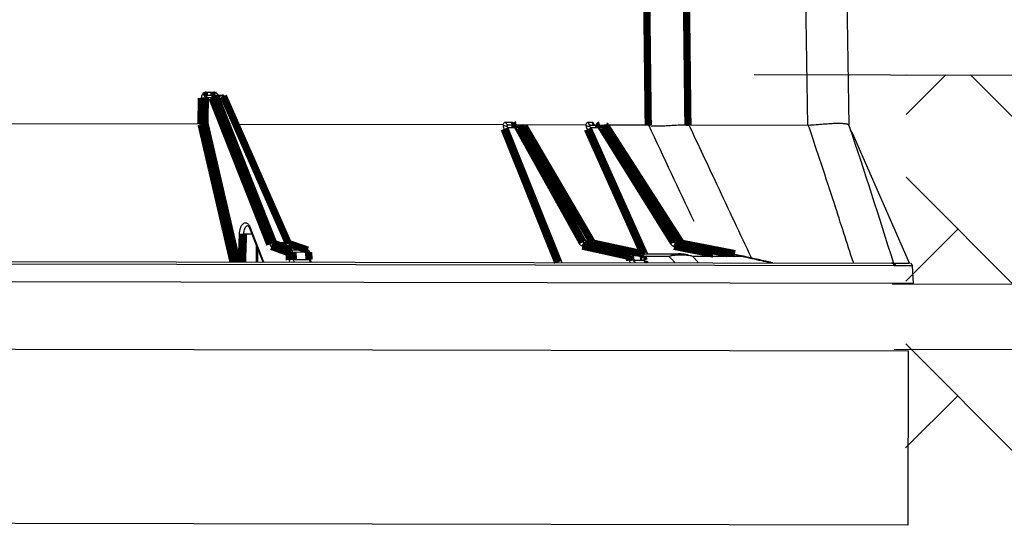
# Model space of a CAD drawing. Extents: x 0 to 361260, y 0 to 4201817.
# Tile 49 of 256: x 360279.55 to 360288.22, y 4194988.32 to 4194992.78. Entities that reach past the tile are written whole.
import ezdxf

# ---------------------------------------------------------------- set-up
doc = ezdxf.new("R2010")
doc.units = 0
doc.header["$LTSCALE"] = 0.5
doc.header["$MEASUREMENT"] = 0
doc.linetypes.add('K5LT32772', pattern=[0])
doc.linetypes.add('K5LT32773', pattern=[0])
doc.layers.add("navro'z", color=7, linetype='Continuous')
pattern_1 = [(44.89306, (347892.7238, 4193298.3265), (0.002740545, 1.46831945), [3.11478134, -1.03826045]), (134.89306, (347893.4594, 4193299.0592), (0.002740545, 1.46831945), [3.11478134, -1.03826045])]

msp = doc.modelspace()

# ---------------------------------------------------------------- hatches: boundary and pattern name
at = {"layer": "navro'z", "transparency": 33554687}
h = msp.add_hatch(dxfattribs=at)
h.set_pattern_fill('AR-HBONE', color=0, scale=0.010219, angle=-0.10694, style=0)
h.set_pattern_definition(pattern_1)
h.paths.add_polyline_path([(360323.6898, 4194992.1985), (360287.3544, 4194992.2901), (360287.3481, 4194988.8918), (360323.6835, 4194988.824)])
h = msp.add_hatch(dxfattribs=at)
h.set_pattern_fill('AR-HBONE', color=0, scale=0.010219, angle=-0.10694, style=0)
h.set_pattern_definition(pattern_1)
h.paths.add_polyline_path([(360323.6898, 4194992.1985), (360287.3544, 4194992.2901), (360287.3481, 4194988.8918), (360323.6835, 4194988.824)])

# ---------------------------------------------------------------- linework, layer by layer
at = {"color": 7, "linetype": 'K5LT32772', "lineweight": 25, "transparency": 33554687}
for p, q in [((360286.4887, 4194991.8443), (360286.4706, 4194993.0046)), ((360286.8314, 4194993.0039), (360286.8494, 4194991.8436)), ((360281.1916, 4194992.1372), (360281.2574, 4194992.1371)), ((360281.2043, 4194992.1119), (360281.2641, 4194992.1118)), ((360281.2641, 4194992.1118), (360281.3324, 4194992.1116)), ((360281.3424, 4194992.1024), (360281.2739, 4194992.1025)), ((360281.924, 4194990.8061), (360281.3559, 4194992.0962)), ((360281.2416, 4194992.0865), (360281.1823, 4194992.0866)), ((360281.1453, 4194991.8542), (360277.9153, 4194991.8603)), ((360281.1454, 4194991.8542), (360281.1453, 4194991.8542)), ((360283.8029, 4194991.8493), (360281.4634, 4194991.8536)), ((360283.8283, 4194991.8745), (360283.8771, 4194991.8745)), ((360283.8492, 4194991.8492), (360283.9225, 4194991.849)), ((360283.9225, 4194991.849), (360283.9726, 4194991.849)), ((360283.9899, 4194991.8379), (360283.9397, 4194991.838)), ((360284.5332, 4194991.8479), (360283.9726, 4194991.849)), ((360284.5925, 4194990.8151), (360283.9948, 4194991.8362)), ((360284.5519, 4194991.8732), (360284.5879, 4194991.8731)), ((360284.5752, 4194991.8478), (360284.6564, 4194991.8477)), ((360284.6564, 4194991.8477), (360284.6933, 4194991.8476)), ((360284.7125, 4194991.8366), (360284.6755, 4194991.8367)), ((360285.0822, 4194991.8469), (360284.6933, 4194991.8476)), ((360285.371, 4194990.8145), (360284.715, 4194991.8358)), ((360286.4887, 4194991.8443), (360285.441, 4194991.8462)), ((360283.9074, 4194991.8238), (360283.8475, 4194991.8239)), ((360284.4758, 4194990.8027), (360283.9074, 4194991.8238)), ((360284.6452, 4194991.8224), (360284.5787, 4194991.8225)), ((360285.2797, 4194990.8012), (360284.6452, 4194991.8224)), ((360286.8794, 4194991.7757), (360286.8613, 4194991.8081)), ((360287.3836, 4194990.6312), (360286.8794, 4194991.7757)), ((360281.5724, 4194990.9402), (360281.69, 4194990.6418)), ((360281.7824, 4194990.8125), (360281.9104, 4194990.8123)), ((360281.9185, 4194990.8034), (360281.7896, 4194990.8037)), ((360281.9246, 4194990.8024), (360281.924, 4194990.8026)), ((360282.0866, 4194990.7463), (360281.9246, 4194990.8024)), ((360284.508, 4194990.817), (360284.5876, 4194990.8168)), ((360284.6016, 4194990.8062), (360284.5213, 4194990.8063)), ((360285.0223, 4194990.7159), (360284.6033, 4194990.806)), ((360285.3099, 4194990.8155), (360285.3686, 4194990.8154)), ((360285.3839, 4194990.8047), (360285.3247, 4194990.8049)), ((360281.6453, 4194990.6419), (360281.6459, 4194990.7538)), ((360281.9439, 4194990.7476), (360282.0805, 4194990.7473)), ((360282.0911, 4194990.7264), (360281.9542, 4194990.7267)), ((360282.1104, 4194990.6605), (360282.1038, 4194990.7246)), ((360284.9321, 4194990.7162), (360285.0206, 4194990.7161)), ((360285.0299, 4194990.7129), (360285.3494, 4194990.7123)), ((360287.2483, 4194990.6075), (360266.9205, 4194990.6454)), ((360266.946, 4194990.6693), (360287.2231, 4194990.6315)), ((360281.9586, 4194990.6626), (360282.0976, 4194990.6624)), ((360284.9491, 4194990.6953), (360284.9541, 4194990.657)), ((360285.0378, 4194990.6951), (360284.9491, 4194990.6953)), ((360284.9541, 4194990.657), (360285.0436, 4194990.6569)), ((360285.0471, 4194990.6631), (360285.0423, 4194990.6946)), ((360285.0436, 4194990.6569), (360285.046, 4194990.6568)), ((360287.2405, 4194990.6315), (360287.2231, 4194990.6315)), ((360287.2405, 4194990.6315), (360287.3832, 4194990.6312)), ((360287.4187, 4194990.4507), (360287.4081, 4194990.6073)), ((360287.4187, 4194990.4507), (360266.7993, 4194990.4892))]:
    msp.add_line(p, q, dxfattribs=at)
at = {"color": 8, "linetype": 'K5LT32773', "lineweight": 25, "true_color": 0x808080, "transparency": 33554687}
for p, q in [((360283.8475, 4194991.8239), (360284.3228, 4194990.6369)), ((360284.5787, 4194991.8225), (360285.076, 4194990.7128)), ((360281.4752, 4194990.6422), (360281.4836, 4194990.8876)), ((360281.5938, 4194990.8861), (360281.5187, 4194990.8862)), ((360281.5739, 4194990.9501), (360281.6955, 4194990.6418)), ((360284.6016, 4194990.8062), (360284.6033, 4194990.806)), ((360281.6326, 4194990.6419), (360281.6333, 4194990.7857)), ((360285.0206, 4194990.7161), (360285.0223, 4194990.7159)), ((360285.2657, 4194990.6907), (360285.0428, 4194990.6911))]:
    msp.add_line(p, q, dxfattribs=at)
at = {"color": 7, "linetype": 'K5LT32772', "transparency": 33554687, "const_width": 0.0644}
for points in [[(360285.0822, 4194991.8469), (360285.0736, 4194992.5684), (360285.0684, 4194993.0072)], [(360285.418, 4194993.0066), (360285.4246, 4194992.443), (360285.4316, 4194991.8468)], [(360281.1453, 4194991.8542), (360281.1457, 4194991.9058), (360281.1472, 4194992.0866)], [(360281.1823, 4194992.0866), (360281.1815, 4194991.9835), (360281.1804, 4194991.8601)], [(360281.1916, 4194992.1372), (360281.1919, 4194992.1322), (360281.1926, 4194992.1275), (360281.1938, 4194992.1231), (360281.1954, 4194992.1193), (360281.1973, 4194992.1161), (360281.1995, 4194992.1138), (360281.2019, 4194992.1124), (360281.2043, 4194992.1119)], [(360281.7502, 4194990.7964), (360281.4956, 4194991.4422), (360281.2416, 4194992.0865)], [(360281.2574, 4194992.1371), (360281.2577, 4194992.1321), (360281.2585, 4194992.1274), (360281.2597, 4194992.123), (360281.2613, 4194992.1191), (360281.2632, 4194992.116), (360281.2655, 4194992.1137), (360281.2679, 4194992.1122), (360281.2704, 4194992.1117)], [(360281.2739, 4194992.1025), (360281.2894, 4194992.063), (360281.3517, 4194991.905), (360281.601, 4194991.2728), (360281.7824, 4194990.8125)], [(360281.9104, 4194990.8123), (360281.893, 4194990.8518), (360281.8234, 4194991.0098), (360281.545, 4194991.6421), (360281.3424, 4194992.1024)], [(360283.9074, 4194991.8238), (360283.9078, 4194991.8287), (360283.9087, 4194991.8335), (360283.9101, 4194991.8378), (360283.912, 4194991.8417), (360283.9142, 4194991.8448), (360283.9168, 4194991.8471), (360283.9196, 4194991.8486), (360283.9225, 4194991.849)], [(360283.9397, 4194991.838), (360283.9632, 4194991.7958), (360284.0573, 4194991.6267), (360284.4337, 4194990.9505), (360284.508, 4194990.817)], [(360284.5876, 4194990.8168), (360284.5629, 4194990.8591), (360284.4639, 4194991.0282), (360284.0681, 4194991.7044), (360283.9899, 4194991.8379)], [(360284.6452, 4194991.8224), (360284.6455, 4194991.8273), (360284.6461, 4194991.8321), (360284.6472, 4194991.8365), (360284.6486, 4194991.8403), (360284.6503, 4194991.8434), (360284.6522, 4194991.8458), (360284.6543, 4194991.8472), (360284.6564, 4194991.8477)], [(360284.6755, 4194991.8367), (360284.7017, 4194991.7944), (360284.8068, 4194991.6253), (360285.2269, 4194990.949), (360285.3099, 4194990.8155)], [(360285.3686, 4194990.8154), (360285.3414, 4194990.8576), (360285.2328, 4194991.0267), (360284.7983, 4194991.7031), (360284.7125, 4194991.8366)], [(360281.9192, 4194990.7227), (360281.8442, 4194990.75), (360281.7649, 4194990.7788)], [(360281.7896, 4194990.8037), (360281.8143, 4194990.7947), (360281.9133, 4194990.7587), (360281.9439, 4194990.7476)], [(360282.0805, 4194990.7473), (360282.0545, 4194990.7563), (360281.9506, 4194990.7923), (360281.9185, 4194990.8034)], [(360284.9134, 4194990.6913), (360284.711, 4194990.7357), (360284.5026, 4194990.7815)], [(360284.5213, 4194990.8063), (360284.5624, 4194990.7973), (360284.7271, 4194990.7612), (360284.9321, 4194990.7162)], [(360285.0206, 4194990.7161), (360284.9786, 4194990.7251), (360284.8107, 4194990.7612), (360284.6016, 4194990.8062)], [(360285.3247, 4194990.8049), (360285.3704, 4194990.7958), (360285.5531, 4194990.7597), (360285.7808, 4194990.7146)], [(360285.846, 4194990.7145), (360285.7997, 4194990.7236), (360285.6145, 4194990.7597), (360285.3839, 4194990.8047)], [(360281.9236, 4194990.6587), (360281.9216, 4194990.6885), (360281.9192, 4194990.7227)], [(360281.9542, 4194990.7267), (360281.9577, 4194990.6759), (360281.9586, 4194990.6626)], [(360282.0976, 4194990.6624), (360282.0946, 4194990.6918), (360282.0946, 4194990.6922), (360282.0911, 4194990.7264)], [(360284.9185, 4194990.6531), (360284.9162, 4194990.67), (360284.9134, 4194990.6913)], [(360285.0436, 4194990.6569), (360285.0391, 4194990.6863), (360285.0378, 4194990.6951)]]:
    msp.add_lwpolyline(points, dxfattribs=at)
at = {"color": 8, "linetype": 'K5LT32773', "true_color": 0x808080, "transparency": 33554687, "const_width": 0.0644}
for points in [[(360281.4266, 4194990.6423), (360281.3852, 4194990.8206), (360281.2146, 4194991.5562), (360281.1454, 4194991.8542)], [(360281.1804, 4194991.8601), (360281.3256, 4194991.234), (360281.4629, 4194990.6422)], [(360284.2847, 4194990.637), (360284.2132, 4194990.8153), (360283.9185, 4194991.5512), (360283.8138, 4194991.8127)], [(360285.0391, 4194990.7129), (360284.9938, 4194990.8139), (360284.664, 4194991.5498), (360284.5468, 4194991.8113)], [(360284.715, 4194991.8358), (360284.7142, 4194991.8364), (360284.7125, 4194991.8366)], [(360281.5187, 4194990.8862), (360281.517, 4194990.8347), (360281.5104, 4194990.6422)], [(360281.924, 4194990.8026), (360281.9227, 4194990.803), (360281.9185, 4194990.8034)], [(360285.6543, 4194990.7117), (360285.5409, 4194990.7342), (360285.3095, 4194990.7799)], [(360282.0805, 4194990.7473), (360282.0847, 4194990.7468), (360282.0866, 4194990.7463)], [(360285.0378, 4194990.6951), (360285.0402, 4194990.6951), (360285.0417, 4194990.6949), (360285.0423, 4194990.6946), (360285.0423, 4194990.6946)]]:
    msp.add_lwpolyline(points, dxfattribs=at)
at = {"color": 7, "linetype": 'K5LT32772', "lineweight": 25, "transparency": 33554687}
for centre, radius, start, end in [((360281.2658, 4194992.0876), 0.0242, 94.00651, 182.64821), ((360281.2733, 4194992.0631), 0.0394, 89.22364, 143.67367), ((360281.2618, 4194992.0995), 0.0124, 13.92478, 79.38597), ((360281.3324, 4194992.0859), 0.0258, 23.76414, 89.89306), ((360281.3302, 4194992.0993), 0.0126, 14.46304, 79.78083), ((360281.1663, 4194992.8797), 0.7932, 268.62535, 271.16077), ((360283.8519, 4194991.8727), 0.0237, 175.55731, 263.65124), ((360283.9007, 4194991.8727), 0.0237, 175.72516, 263.89141), ((360283.9458, 4194991.7806), 0.0578, 96.07425, 131.64865), ((360283.9217, 4194991.8288), 0.0203, 27.06478, 87.65859), ((360283.9725, 4194991.8232), 0.0258, 30.34304, 89.89306), ((360283.9718, 4194991.8286), 0.0204, 27.34612, 87.75731), ((360284.5765, 4194991.8724), 0.0246, 178.08633, 266.92976), ((360284.6125, 4194991.8724), 0.0246, 178.21364, 267.07779), ((360284.6866, 4194991.7739), 0.0637, 100.02947, 130.48845), ((360284.656, 4194991.8249), 0.0228, 31.0089, 88.911), ((360284.6933, 4194991.8218), 0.0258, 32.71904, 89.89306), ((360284.6929, 4194991.8247), 0.0229, 31.19729, 88.96409), ((360283.8083, 4194991.8858), 0.0733, 274.30319, 302.33459), ((360284.5364, 4194991.8921), 0.0815, 277.33323, 301.25962), ((360281.5359, 4194991.7515), 0.8655, 266.53084, 268.86103), ((360281.7819, 4194990.7731), 0.0394, 89.30131, 143.67142), ((360281.7914, 4194990.7771), 0.0266, 93.99142, 176.41511), ((360284.5142, 4194990.7595), 0.0578, 96.12968, 131.63216), ((360284.5288, 4194990.7812), 0.0262, 106.65426, 179.51757), ((360285.3211, 4194990.7527), 0.0638, 100.08336, 130.4666), ((360285.3369, 4194990.7802), 0.0275, 116.46312, 180.63126), ((360281.9458, 4194990.721), 0.0266, 93.9934, 176.41492), ((360281.95, 4194990.6068), 0.1199, 88.02109, 104.89885), ((360281.9302, 4194990.7279), 0.024, 357.08833, 55.18613), ((360282.0672, 4194990.7275), 0.0238, 357.31843, 56.23303), ((360282.0782, 4194990.7219), 0.0258, 5.8798, 70.89242), ((360284.9396, 4194990.6911), 0.0262, 106.65792, 179.51645), ((360284.9254, 4194990.6934), 0.0238, 4.61713, 73.49603), ((360285.0139, 4194990.6931), 0.0239, 4.87375, 73.87105), ((360285.0169, 4194990.6907), 0.0258, 8.72788, 77.85862), ((360285.3506, 4194990.5348), 0.1775, 90.37796, 118.55109), ((360285.3483, 4194990.3408), 0.3715, 70.16002, 89.82654), ((360285.7747, 4194990.196), 0.5155, 77.46074, 89.89306), ((360285.7746, 4194990.3011), 0.4105, 71.12948, 89.8514), ((360281.9545, 4194990.5428), 0.1199, 88.02211, 104.89879), ((360284.9507, 4194990.5181), 0.1771, 90.51213, 102.14716), ((360284.9557, 4194990.4799), 0.1772, 90.51274, 102.14693), ((360285.0665, 4194990.6583), 0.0229, 183.69, 265.03985), ((360285.3689, 4194990.1956), 0.5058, 77.97109, 101.77453), ((360287.2228, 4194990.6059), 0.0255, 3.40892, 89.48326), ((360287.2342, 4194990.6066), 0.0257, 3.55007, 75.87361)]:
    msp.add_arc(centre, radius, start, end, dxfattribs=at)
at = {"color": 8, "linetype": 'K5LT32773', "lineweight": 25, "true_color": 0x808080, "transparency": 33554687}
for centre, radius, start, end in [((360281.3444, 4194992.0887), 0.0138, 32.8335, 98.33706), ((360283.9909, 4194991.833), 0.005, 39.37347, 101.43592), ((360281.5828, 4194990.9437), 0.011, 143.96986, 198.65316), ((360281.9124, 4194990.7985), 0.0139, 33.9579, 98.07911), ((360284.5886, 4194990.8119), 0.00501, 40.12961, 101.15738), ((360282.0951, 4194990.7094), 0.0175, 60.24073, 103.5429), ((360282.1017, 4194990.6449), 0.018, 61.06043, 103.09933), ((360285.8746, 4194990.6469), 0.0537, 52.46564, 77.13515)]:
    msp.add_arc(centre, radius, start, end, dxfattribs=at)
at = {"color": 7, "linetype": 'K5LT32772', "lineweight": 25, "transparency": 33554687}
msp.add_ellipse((360286.4584, 4194993.7781), major_axis=(-0.0315, 1.9338), ratio=0.186567, start_param=3.138208, end_param=3.149921, dxfattribs=at)
for points, knots in [([(360281.1916, 4194992.1372), (360281.1858, 4194992.1372), (360281.18, 4194992.1359), (360281.172, 4194992.1321), (360281.1694, 4194992.1305), (360281.1646, 4194992.1269), (360281.1624, 4194992.1248), (360281.1583, 4194992.1201), (360281.1564, 4194992.1175), (360281.1532, 4194992.112), (360281.1519, 4194992.1091), (360281.1496, 4194992.103), (360281.1487, 4194992.0998), (360281.1476, 4194992.0933), (360281.1473, 4194992.09), (360281.1472, 4194992.0866)], [0, 0, 0, 0, 0.25, 0.25, 0.375, 0.375, 0.5, 0.5, 0.625, 0.625, 0.75, 0.75, 0.875, 0.875, 1, 1, 1, 1]), ([(360281.1823, 4194992.0866), (360281.1823, 4194992.0899), (360281.1829, 4194992.0932), (360281.1851, 4194992.0994), (360281.1867, 4194992.1022), (360281.1928, 4194992.1092), (360281.1985, 4194992.1119), (360281.2043, 4194992.1119)], [0, 0, 0, 0, 0.25, 0.25, 0.5, 0.5, 1, 1, 1, 1]), ([(360281.1454, 4194991.8542), (360281.1484, 4194991.8542), (360281.1517, 4194991.8543), (360281.1585, 4194991.8548), (360281.1619, 4194991.8552), (360281.1683, 4194991.8563), (360281.1714, 4194991.857), (360281.1766, 4194991.8585), (360281.1788, 4194991.8593), (360281.1804, 4194991.8601)], [0, 0, 0, 0, 0.25, 0.25, 0.5, 0.5, 0.75, 0.75, 1, 1, 1, 1]), ([(360283.8029, 4194991.8493), (360283.8042, 4194991.8531), (360283.8057, 4194991.8566), (360283.8093, 4194991.8629), (360283.8114, 4194991.8656), (360283.8158, 4194991.87), (360283.8182, 4194991.8717), (360283.8231, 4194991.874), (360283.8257, 4194991.8746), (360283.8283, 4194991.8745)], [0, 0, 0, 0, 0.25, 0.25, 0.5, 0.5, 0.75, 0.75, 1, 1, 1, 1]), ([(360283.8138, 4194991.8127), (360283.8112, 4194991.819), (360283.8094, 4194991.8251), (360283.8073, 4194991.837), (360283.8071, 4194991.8425), (360283.8078, 4194991.8473)], [0, 0, 0, 0, 0.5, 0.5, 1, 1, 1, 1]), ([(360283.8078, 4194991.8473), (360283.8116, 4194991.8442), (360283.8166, 4194991.8418), (360283.8248, 4194991.8397), (360283.8275, 4194991.8393), (360283.8329, 4194991.839), (360283.8355, 4194991.8391), (360283.8379, 4194991.8395)], [0, 0, 0, 0, 0.5, 0.5, 0.75, 0.75, 1, 1, 1, 1]), ([(360283.8492, 4194991.8492), (360283.8481, 4194991.8492), (360283.847, 4194991.849), (360283.8449, 4194991.8481), (360283.8439, 4194991.8475), (360283.8409, 4194991.845), (360283.8392, 4194991.8425), (360283.8379, 4194991.8395)], [0, 0, 0, 0, 0.25, 0.25, 0.5, 0.5, 1, 1, 1, 1]), ([(360283.8379, 4194991.8395), (360283.8387, 4194991.8371), (360283.84, 4194991.8346), (360283.8433, 4194991.8293), (360283.8452, 4194991.8266), (360283.8475, 4194991.8239)], [0, 0, 0, 0, 0.5, 0.5, 1, 1, 1, 1]), ([(360283.8771, 4194991.8745), (360283.8796, 4194991.8745), (360283.8821, 4194991.8739), (360283.887, 4194991.8716), (360283.8894, 4194991.8698), (360283.8938, 4194991.8654), (360283.8959, 4194991.8627), (360283.8995, 4194991.8564), (360283.9011, 4194991.853), (360283.9025, 4194991.8491)], [0, 0, 0, 0, 0.25, 0.25, 0.5, 0.5, 0.75, 0.75, 1, 1, 1, 1]), ([(360283.8981, 4194991.8492), (360283.8978, 4194991.8492), (360283.8959, 4194991.849), (360283.8939, 4194991.8506), (360283.8944, 4194991.85), (360283.8944, 4194991.85)], [0, 0, 0, 0, 0.175999, 0.952868, 1, 1, 1, 1]), ([(360284.5332, 4194991.8479), (360284.5342, 4194991.8518), (360284.5353, 4194991.8553), (360284.5379, 4194991.8615), (360284.5395, 4194991.8642), (360284.5427, 4194991.8686), (360284.5445, 4194991.8703), (360284.5481, 4194991.8726), (360284.55, 4194991.8732), (360284.5519, 4194991.8732)], [0, 0, 0, 0, 0.25, 0.25, 0.5, 0.5, 0.75, 0.75, 1, 1, 1, 1]), ([(360284.5468, 4194991.8113), (360284.544, 4194991.8176), (360284.5417, 4194991.8238), (360284.5384, 4194991.8357), (360284.5374, 4194991.8411), (360284.5371, 4194991.8459)], [0, 0, 0, 0, 0.5, 0.5, 1, 1, 1, 1]), ([(360284.5371, 4194991.8459), (360284.5405, 4194991.8428), (360284.5452, 4194991.8404), (360284.5532, 4194991.8383), (360284.5559, 4194991.8379), (360284.5615, 4194991.8376), (360284.5643, 4194991.8377), (360284.5669, 4194991.8381)], [0, 0, 0, 0, 0.5, 0.5, 0.75, 0.75, 1, 1, 1, 1]), ([(360284.5752, 4194991.8478), (360284.5743, 4194991.8478), (360284.5735, 4194991.8476), (360284.572, 4194991.8468), (360284.5712, 4194991.8461), (360284.5691, 4194991.8436), (360284.5678, 4194991.8412), (360284.5669, 4194991.8381)], [0, 0, 0, 0, 0.25, 0.25, 0.5, 0.5, 1, 1, 1, 1]), ([(360284.5669, 4194991.8381), (360284.5682, 4194991.8358), (360284.5699, 4194991.8332), (360284.574, 4194991.8279), (360284.5762, 4194991.8252), (360284.5787, 4194991.8225)], [0, 0, 0, 0, 0.5, 0.5, 1, 1, 1, 1]), ([(360284.5879, 4194991.8731), (360284.5897, 4194991.8731), (360284.5916, 4194991.8725), (360284.5952, 4194991.8703), (360284.597, 4194991.8685), (360284.6002, 4194991.8641), (360284.6017, 4194991.8614), (360284.6044, 4194991.8551), (360284.6056, 4194991.8516), (360284.6066, 4194991.8478)], [0, 0, 0, 0, 0.25, 0.25, 0.5, 0.5, 0.75, 0.75, 1, 1, 1, 1]), ([(360284.6108, 4194991.8482), (360284.61, 4194991.8481), (360284.6067, 4194991.8477), (360284.6027, 4194991.8499), (360284.6011, 4194991.8517), (360284.6013, 4194991.8514), (360284.6013, 4194991.8514)], [0, 0, 0, 0, 0.156583, 0.652193, 0.968103, 1, 1, 1, 1]), ([(360285.0865, 4194991.8461), (360285.0921, 4194991.8443), (360285.0992, 4194991.8429), (360285.116, 4194991.8408), (360285.1257, 4194991.8401), (360285.1424, 4194991.8396), (360285.1483, 4194991.8395), (360285.1606, 4194991.8395), (360285.167, 4194991.8396), (360285.187, 4194991.84), (360285.2014, 4194991.8406), (360285.2246, 4194991.8417), (360285.2326, 4194991.8422), (360285.2488, 4194991.8431), (360285.2571, 4194991.8436), (360285.2825, 4194991.8451), (360285.3001, 4194991.8462), (360285.3274, 4194991.8476), (360285.3367, 4194991.8481), (360285.3554, 4194991.8488), (360285.3648, 4194991.849), (360285.3932, 4194991.8493), (360285.4123, 4194991.8489), (360285.4316, 4194991.8468)], [0, 0, 0, 0, 0.125, 0.125, 0.25, 0.25, 0.3125, 0.3125, 0.375, 0.375, 0.5, 0.5, 0.5625, 0.5625, 0.625, 0.625, 0.75, 0.75, 0.8125, 0.8125, 0.875, 0.875, 1, 1, 1, 1]), ([(360286.8491, 4194991.8447), (360286.848, 4194991.8478), (360286.8449, 4194991.8504), (360286.837, 4194991.8538), (360286.8339, 4194991.8547), (360286.8265, 4194991.8565), (360286.8223, 4194991.8573), (360286.8082, 4194991.8593), (360286.797, 4194991.8602), (360286.7774, 4194991.8609), (360286.7704, 4194991.861), (360286.7555, 4194991.861), (360286.7477, 4194991.861), (360286.7232, 4194991.8604), (360286.7055, 4194991.8597), (360286.6769, 4194991.8581), (360286.667, 4194991.8575), (360286.6468, 4194991.8562), (360286.6365, 4194991.8554), (360286.6051, 4194991.8531), (360286.5835, 4194991.8513), (360286.5386, 4194991.8476), (360286.5159, 4194991.8458), (360286.4929, 4194991.8444)], [0, 0, 0, 0, 0.125, 0.125, 0.1875, 0.1875, 0.25, 0.25, 0.375, 0.375, 0.4375, 0.4375, 0.5, 0.5, 0.625, 0.625, 0.6875, 0.6875, 0.75, 0.75, 0.875, 0.875, 1, 1, 1, 1]), ([(360281.4836, 4194990.8876), (360281.4839, 4194990.8981), (360281.485, 4194990.9083), (360281.4878, 4194990.9229), (360281.4889, 4194990.9277), (360281.4914, 4194990.9368), (360281.4929, 4194990.9412), (360281.496, 4194990.9495), (360281.4978, 4194990.9534), (360281.5015, 4194990.9607), (360281.5035, 4194990.9641), (360281.5097, 4194990.9732), (360281.5144, 4194990.9781), (360281.5217, 4194990.9831), (360281.5241, 4194990.9844), (360281.5292, 4194990.9863), (360281.5317, 4194990.9868), (360281.5368, 4194990.9871), (360281.5393, 4194990.9869), (360281.5443, 4194990.9856), (360281.5468, 4194990.9846), (360281.5517, 4194990.9818), (360281.554, 4194990.9801), (360281.5586, 4194990.9759), (360281.5608, 4194990.9734), (360281.5671, 4194990.9649), (360281.5708, 4194990.9581), (360281.5739, 4194990.9501)], [0, 0, 0, 0, 0.125, 0.125, 0.1875, 0.1875, 0.25, 0.25, 0.3125, 0.3125, 0.375, 0.375, 0.5, 0.5, 0.5625, 0.5625, 0.625, 0.625, 0.6875, 0.6875, 0.75, 0.75, 0.8125, 0.8125, 0.875, 0.875, 1, 1, 1, 1]), ([(360281.5584, 4194990.9607), (360281.5583, 4194990.9607), (360281.5581, 4194990.9609), (360281.5625, 4194990.958), (360281.5685, 4194990.9502), (360281.5714, 4194990.9419), (360281.5722, 4194990.9396)], [0, 0, 0, 0, 0.186029, 0.513412, 0.864918, 1, 1, 1, 1]), ([(360281.7502, 4194990.7964), (360281.752, 4194990.7918), (360281.7542, 4194990.788), (360281.7592, 4194990.7819), (360281.762, 4194990.7798), (360281.7649, 4194990.7788)], [0, 0, 0, 0, 0.5, 0.5, 1, 1, 1, 1]), ([(360281.9266, 4194990.8015), (360281.9267, 4194990.8014), (360281.9268, 4194990.8013), (360281.925, 4194990.8036), (360281.9237, 4194990.8069), (360281.923, 4194990.8086)], [0, 0, 0, 0, 0.22681, 0.608994, 1, 1, 1, 1]), ([(360284.4758, 4194990.8027), (360284.4773, 4194990.7999), (360284.4791, 4194990.7973), (360284.483, 4194990.7927), (360284.4851, 4194990.7906), (360284.4897, 4194990.7869), (360284.4922, 4194990.7854), (360284.4972, 4194990.783), (360284.4999, 4194990.782), (360284.5026, 4194990.7815)], [0, 0, 0, 0, 0.25, 0.25, 0.5, 0.5, 0.75, 0.75, 1, 1, 1, 1]), ([(360284.5213, 4194990.8063), (360284.5186, 4194990.8069), (360284.516, 4194990.8082), (360284.5115, 4194990.8118), (360284.5095, 4194990.8142), (360284.508, 4194990.817)], [0, 0, 0, 0, 0.5, 0.5, 1, 1, 1, 1]), ([(360284.5876, 4194990.8168), (360284.5893, 4194990.814), (360284.5914, 4194990.8117), (360284.5962, 4194990.808), (360284.5988, 4194990.8068), (360284.6016, 4194990.8062)], [0, 0, 0, 0, 0.5, 0.5, 1, 1, 1, 1]), ([(360284.6033, 4194990.8061), (360284.6017, 4194990.8066), (360284.5988, 4194990.8076), (360284.5946, 4194990.8115), (360284.5929, 4194990.8145), (360284.5926, 4194990.8152)], [0, 0, 0, 0, 0.491755, 0.890107, 1, 1, 1, 1]), ([(360285.2797, 4194990.8012), (360285.2814, 4194990.7984), (360285.2834, 4194990.7958), (360285.2877, 4194990.7912), (360285.2901, 4194990.7891), (360285.2952, 4194990.7854), (360285.2979, 4194990.7839), (360285.3035, 4194990.7815), (360285.3064, 4194990.7805), (360285.3095, 4194990.7799)], [0, 0, 0, 0, 0.25, 0.25, 0.5, 0.5, 0.75, 0.75, 1, 1, 1, 1]), ([(360285.3247, 4194990.8049), (360285.3217, 4194990.8054), (360285.3189, 4194990.8067), (360285.3138, 4194990.8103), (360285.3116, 4194990.8127), (360285.3099, 4194990.8155)], [0, 0, 0, 0, 0.5, 0.5, 1, 1, 1, 1]), ([(360281.9703, 4194990.6413), (360281.9674, 4194990.6413), (360281.9646, 4194990.6435), (360281.9603, 4194990.6512), (360281.9589, 4194990.6567), (360281.9586, 4194990.6626)], [0, 0, 0, 0, 0.5, 0.5, 1, 1, 1, 1]), ([(360282.0976, 4194990.6624), (360282.0984, 4194990.6564), (360282.1001, 4194990.651), (360282.1051, 4194990.6432), (360282.1081, 4194990.641), (360282.1112, 4194990.641)], [0, 0, 0, 0, 0.5, 0.5, 1, 1, 1, 1]), ([(360282.1171, 4194990.6394), (360282.1172, 4194990.6393), (360282.1176, 4194990.639), (360282.1158, 4194990.6408), (360282.1137, 4194990.6456), (360282.1115, 4194990.6525), (360282.1108, 4194990.658), (360282.1105, 4194990.6606)], [0, 0, 0, 0, 0.056013, 0.293783, 0.531149, 0.773813, 1, 1, 1, 1]), ([(360284.9743, 4194990.6357), (360284.9694, 4194990.6357), (360284.9646, 4194990.6379), (360284.9573, 4194990.6456), (360284.9549, 4194990.6511), (360284.9541, 4194990.657)], [0, 0, 0, 0, 0.5, 0.5, 1, 1, 1, 1]), ([(360285.0705, 4194990.6355), (360285.0677, 4194990.6355), (360285.065, 4194990.636), (360285.0596, 4194990.6381), (360285.0571, 4194990.6397), (360285.0526, 4194990.6435), (360285.0507, 4194990.6459), (360285.0477, 4194990.6511), (360285.0466, 4194990.6539), (360285.046, 4194990.6568)], [0, 0, 0, 0, 0.25, 0.25, 0.5, 0.5, 0.75, 0.75, 1, 1, 1, 1]), ([(360285.0585, 4194990.6473), (360285.0585, 4194990.6473), (360285.0586, 4194990.6473), (360285.056, 4194990.6484), (360285.0517, 4194990.6522), (360285.0479, 4194990.6578), (360285.0477, 4194990.662), (360285.0476, 4194990.6632)], [0, 0, 0, 0, 0.113117, 0.306175, 0.559747, 0.877612, 1, 1, 1, 1]), ([(360285.0528, 4194990.6492), (360285.0582, 4194990.6492), (360285.0629, 4194990.6488), (360285.0685, 4194990.6477), (360285.0701, 4194990.6473), (360285.0728, 4194990.6463), (360285.074, 4194990.6458), (360285.0757, 4194990.6445), (360285.0762, 4194990.6439), (360285.0769, 4194990.6424), (360285.0769, 4194990.6416), (360285.0762, 4194990.6392), (360285.0746, 4194990.6374), (360285.0719, 4194990.6355)], [0, 0, 0, 0, 0.25, 0.25, 0.375, 0.375, 0.5, 0.5, 0.625, 0.625, 0.75, 0.75, 1, 1, 1, 1]), ([(360285.3178, 4194990.635), (360285.3125, 4194990.6408), (360285.3072, 4194990.6465), (360285.2958, 4194990.6587), (360285.2897, 4194990.6653), (360285.2776, 4194990.6781), (360285.2717, 4194990.6844), (360285.2657, 4194990.6907)], [0, 0, 0, 0, 0.307015, 0.307015, 0.659847, 0.659847, 1, 1, 1, 1]), ([(360285.4743, 4194990.6903), (360285.48, 4194990.684), (360285.4856, 4194990.6778), (360285.497, 4194990.665), (360285.5028, 4194990.6585), (360285.5138, 4194990.6462), (360285.519, 4194990.6404), (360285.5242, 4194990.6347)], [0, 0, 0, 0, 0.338321, 0.338321, 0.688937, 0.688937, 1, 1, 1, 1]), ([(360286.1802, 4194990.6337), (360286.1706, 4194990.6359), (360286.0728, 4194990.6577), (360285.9749, 4194990.6795), (360285.8865, 4194990.6992)], [0, 0, 0, 0, 0.098221, 1, 1, 1, 1]), ([(360286.1601, 4194990.6335), (360286.1339, 4194990.6393), (360286.0781, 4194990.6517), (360285.9939, 4194990.6703), (360285.9358, 4194990.6832), (360285.9073, 4194990.6895)], [0, 0, 0, 0, 0.311063, 0.661679, 1, 1, 1, 1]), ([(360287.4076, 4194990.6073), (360287.4075, 4194990.6093), (360287.4072, 4194990.6141), (360287.4037, 4194990.6204), (360287.3991, 4194990.6253), (360287.3948, 4194990.6281), (360287.3928, 4194990.6289), (360287.392, 4194990.6292)], [0, 0, 0, 0, 0.190019, 0.457915, 0.681407, 0.875272, 1, 1, 1, 1]), ([(360287.2598, 4194990.6082), (360287.2579, 4194990.6082), (360287.256, 4194990.6081), (360287.2522, 4194990.6077), (360287.2503, 4194990.6075), (360287.2483, 4194990.6075)], [0, 0, 0, 0, 0.5, 0.5, 1, 1, 1, 1])]:
    msp.add_open_spline(points, degree=3, knots=knots, dxfattribs=at)
at = {"color": 8, "linetype": 'K5LT32773', "lineweight": 25, "true_color": 0x808080, "transparency": 33554687}
for points, knots in [([(360281.2956, 4194992.1117), (360281.2954, 4194992.1121), (360281.2934, 4194992.1178), (360281.2854, 4194992.1263), (360281.2725, 4194992.1354), (360281.2625, 4194992.1365), (360281.2574, 4194992.1371)], [0, 0, 0, 0, 0.022457, 0.348606, 0.674408, 1, 1, 1, 1]), ([(360285.441, 4194991.8462), (360285.5227, 4194991.6721), (360285.7059, 4194991.2821), (360285.8888, 4194990.892), (360285.9901, 4194990.6761)], [0, 0, 0, 0, 0.446487, 1, 1, 1, 1]), ([(360286.8894, 4194990.6321), (360286.8889, 4194990.6336), (360286.8332, 4194990.8083), (360286.7398, 4194991.0984), (360286.6078, 4194991.5009), (360286.5313, 4194991.7302), (360286.4929, 4194991.8443), (360286.4929, 4194991.8444)], [0, 0, 0, 0, 0.003551, 0.431529, 0.71683, 0.99989, 1, 1, 1, 1]), ([(360281.5583, 4194990.9597), (360281.5565, 4194990.9599), (360281.5505, 4194990.9609), (360281.5403, 4194990.9531), (360281.5296, 4194990.9377), (360281.522, 4194990.9156), (360281.5192, 4194990.8973), (360281.5188, 4194990.8874), (360281.5187, 4194990.8862)], [0, 0, 0, 0, 0.092057, 0.311322, 0.530586, 0.749876, 0.969207, 1, 1, 1, 1]), ([(360281.9266, 4194990.6414), (360281.9255, 4194990.6462), (360281.9242, 4194990.6518), (360281.9237, 4194990.6579), (360281.9236, 4194990.6587)], [0, 0, 0, 0, 0.869577, 1, 1, 1, 1]), ([(360284.9236, 4194990.6358), (360284.9217, 4194990.6406), (360284.9194, 4194990.6462), (360284.9186, 4194990.6523), (360284.9185, 4194990.6531)], [0, 0, 0, 0, 0.86958, 1, 1, 1, 1]), ([(360285.046, 4194990.6568), (360285.046, 4194990.6569), (360285.047, 4194990.6588), (360285.0479, 4194990.6611), (360285.0471, 4194990.6629), (360285.047, 4194990.6631)], [0, 0, 0, 0, 0.032529, 0.907281, 1, 1, 1, 1]), ([(360287.4065, 4194990.6072), (360287.4063, 4194990.6072), (360287.406, 4194990.6072), (360287.3847, 4194990.6073), (360287.3416, 4194990.6075), (360287.2871, 4194990.6079), (360287.2598, 4194990.6082)], [0, 0, 0, 0, 0.165754, 0.396041, 0.697623, 1, 1, 1, 1])]:
    msp.add_open_spline(points, degree=3, knots=knots, dxfattribs=at)
at = {"color": 7, "linetype": 'K5LT32772', "lineweight": 25, "transparency": 33554687}
for points in [[(360283.8078, 4194991.8473), (360283.8061, 4194991.8487), (360283.8044, 4194991.8493), (360283.8029, 4194991.8493)], [(360284.5371, 4194991.8459), (360284.5357, 4194991.8473), (360284.5343, 4194991.8479), (360284.5332, 4194991.8479)], [(360285.0865, 4194991.8461), (360285.0849, 4194991.8466), (360285.0835, 4194991.8469), (360285.0822, 4194991.8469)], [(360285.4853, 4194990.998), (360285.3524, 4194991.2807), (360285.2195, 4194991.5634), (360285.0865, 4194991.8461)], [(360285.4316, 4194991.8468), (360285.4347, 4194991.8464), (360285.4378, 4194991.8462), (360285.441, 4194991.8462)], [(360286.8491, 4194991.8447), (360286.9843, 4194991.4421), (360287.1141, 4194991.0375), (360287.2405, 4194990.6315)], [(360281.7896, 4194990.8037), (360281.7867, 4194990.8047), (360281.7842, 4194990.8079), (360281.7824, 4194990.8125)], [(360281.9104, 4194990.8123), (360281.9126, 4194990.8076), (360281.9154, 4194990.8045), (360281.9185, 4194990.8034)], [(360285.9073, 4194990.6895), (360285.7741, 4194990.6898), (360285.6297, 4194990.6901), (360285.4743, 4194990.6903)]]:
    msp.add_open_spline(points, degree=3, dxfattribs=at)
at = {"layer": "navro'z", "color": 7, "transparency": 33554687}
for p, q in [((360286.0151, 4194992.2926, 119.8645), (360323.7419, 4194992.2222, 119.8645)), ((360287.3544, 4194992.2901, 119.8645), (360314.5208, 4194992.2394, 119.8645))]:
    msp.add_line(p, q, dxfattribs=at)
at = {"layer": "navro'z", "color": 1, "lineweight": 25, "transparency": 33554687}
for p, q in [((360287.2304, 4194990.4484, 119.8645), (360295.3971, 4194990.4332, 119.8645)), ((360287.2465, 4194989.873, 119.8645), (360295.2744, 4194989.858, 119.8645))]:
    msp.add_line(p, q, dxfattribs=at)
at = {"layer": "navro'z", "color": 0, "lineweight": 30, "transparency": 33554687}
msp.add_lwpolyline([(360266.9332, 4194989.8981), (360287.3696, 4194989.86), (360287.3667, 4194988.3218), (360266.9303, 4194988.3599)], close=True, dxfattribs=at)

doc.saveas('drawing.dxf')
